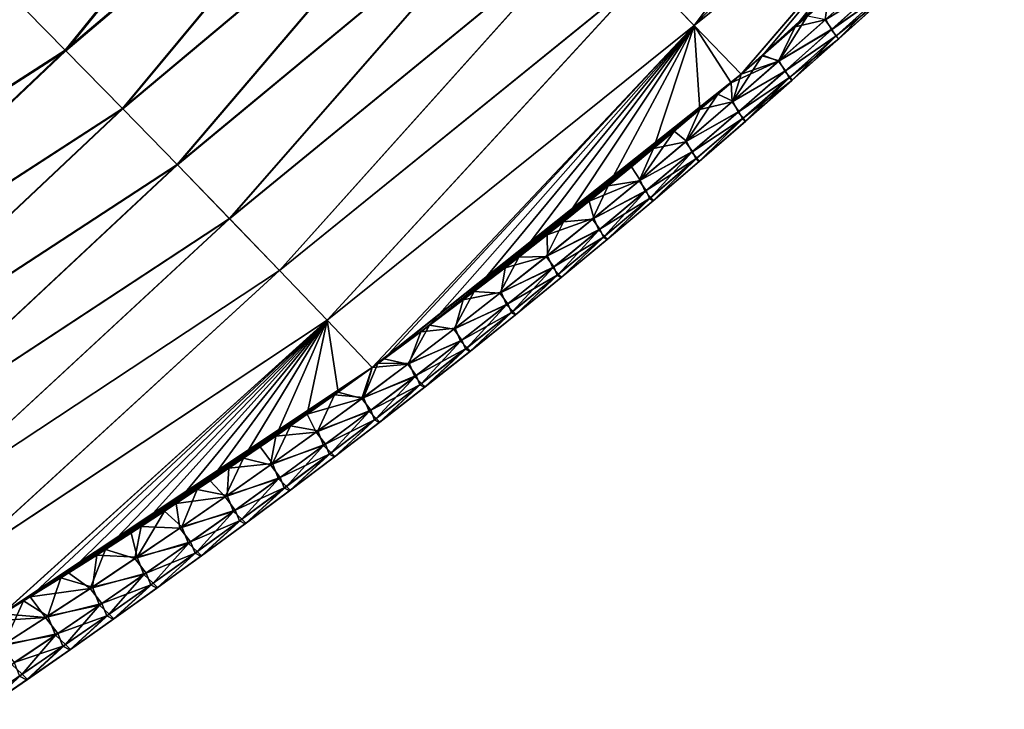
# Model space of a CAD drawing. Header units: metres. Extents: x -42 to 163, y -93 to 90.
# Tile 217 of 232: x 100.31 to 111.11, y 45.86 to 53.43. Entities that reach past the tile are written whole.
import ezdxf

# ---------------------------------------------------------------- set-up
doc = ezdxf.new("R2010")
doc.units = ezdxf.units.M
doc.layers.add('solid_500770_SW0001', color=7, linetype='CONTINUOUS')

msp = doc.modelspace()

# ---------------------------------------------------------------- linework, layer by layer
at = {"layer": 'solid_500770_SW0001'}
for points in [[(104.051826, 57.101959, 9.456563), (100.158218, 53.757393, 9.634318), (100.809158, 53.09494, 8.6185)], [(104.060188, 57.09462, -9.445075), (100.815331, 53.089672, -8.609097), (100.166626, 53.74984, -9.622631)], [(104.726822, 56.418442, 8.409919), (104.051826, 57.101959, 9.456563), (100.809158, 53.09494, 8.6185)], [(104.060188, 57.09462, -9.445075), (104.732918, 56.413395, -8.400718), (100.815331, 53.089672, -8.609097)], [(107.709335, 53.368248, 2.763664), (110.28215, 56.796383, 3.89934), (107.166161, 53.928761, 3.946394)], [(107.709335, 53.368248, 2.763664), (110.573769, 56.342865, 3.1138), (110.28215, 56.796383, 3.89934)], [(104.726822, 56.418442, 8.409919), (100.809158, 53.09494, 8.6185), (101.435036, 52.455563, 7.574715)], [(104.732918, 56.413395, -8.400718), (101.439468, 52.452068, -7.56697), (100.815331, 53.089672, -8.609097)], [(105.376053, 55.759201, 7.335102), (104.726822, 56.418442, 8.409919), (101.435036, 52.455563, 7.574715)], [(104.732918, 56.413395, -8.400718), (105.380417, 55.755917, -7.327609), (101.439468, 52.452068, -7.56697)], [(107.167442, 53.928593, -3.943573), (110.584229, 56.325878, -3.083356), (107.71006, 53.368626, -2.762494)], [(107.709335, 53.368248, 2.763664), (110.850998, 55.895996, 2.314031), (110.573769, 56.342865, 3.1138)], [(107.71006, 53.368626, -2.762494), (110.584229, 56.325878, -3.083356), (110.855965, 55.887772, -2.298608)], [(107.709335, 53.368248, 2.763664), (108.224762, 52.832172, 1.554878), (110.850998, 55.895996, 2.314031)], [(107.71006, 53.368626, -2.762494), (110.855965, 55.887772, -2.298608), (108.224716, 52.832218, -1.554664)], [(108.224716, 52.832218, -1.554664), (110.855965, 55.887772, -2.298608), (111.113449, 55.456196, -1.500136)], [(108.463173, 53.039558, 1.54503), (110.850998, 55.895996, 2.314031), (108.224762, 52.832172, 1.554878)], [(108.817612, 53.351154, 1.532514), (110.850998, 55.895996, 2.314031), (108.463173, 53.039558, 1.54503)], [(109.180504, 53.673973, 1.521971), (110.850998, 55.895996, 2.314031), (108.817612, 53.351154, 1.532514)], [(105.376053, 55.759201, 7.335102), (101.435036, 52.455563, 7.574715), (102.035507, 51.83942, 6.503348)], [(105.380417, 55.755917, -7.327609), (102.038612, 51.837284, -6.496952), (101.439468, 52.452068, -7.56697)], [(105.999222, 55.124401, 6.23259), (105.376053, 55.759201, 7.335102), (102.035507, 51.83942, 6.503348)], [(105.380417, 55.755917, -7.327609), (106.002274, 55.122448, -6.226549), (102.038612, 51.837284, -6.496952)], [(108.224716, 52.832218, -1.554664), (111.113449, 55.456196, -1.500136), (108.45517, 53.032661, -1.545142)], [(108.45517, 53.032661, -1.545142), (111.113449, 55.456196, -1.500136), (108.953056, 53.471386, -1.528259)], [(105.999222, 55.124401, 6.23259), (102.035507, 51.83942, 6.503348), (102.610214, 51.246674, 5.40478)], [(106.002274, 55.122448, -6.226549), (102.612328, 51.245556, -5.399741), (102.038612, 51.837284, -6.496952)], [(106.596024, 54.514198, 5.102862), (105.999222, 55.124401, 6.23259), (102.610214, 51.246674, 5.40478)], [(106.002274, 55.122448, -6.226549), (106.598068, 54.513264, -5.098339), (102.612328, 51.245556, -5.399741)], [(106.596024, 54.514198, 5.102862), (102.610214, 51.246674, 5.40478), (103.158821, 50.677483, 4.27939)], [(106.598068, 54.513264, -5.098339), (103.160179, 50.677116, -4.27593), (102.612328, 51.245556, -5.399741)], [(107.166161, 53.928761, 3.946394), (106.596024, 54.514198, 5.102862), (103.158821, 50.677483, 4.27939)], [(106.598068, 54.513264, -5.098339), (107.167442, 53.928593, -3.943573), (103.160179, 50.677116, -4.27593)], [(107.166161, 53.928761, 3.946394), (103.158821, 50.677483, 4.27939), (103.680977, 50.132008, 3.127561)], [(107.167442, 53.928593, -3.943573), (103.681793, 50.132164, -3.125718), (103.160179, 50.677116, -4.27593)], [(107.709335, 53.368248, 2.763664), (107.166161, 53.928761, 3.946394), (103.680977, 50.132008, 3.127561)], [(107.167442, 53.928593, -3.943573), (107.71006, 53.368626, -2.762494), (103.681793, 50.132164, -3.125718)], [(109.149284, 53.428867, 1.212161), (109.662117, 53.891239, 1.202887), (109.180504, 53.673973, 1.521971)], [(109.733948, 53.788406, 0.87205), (109.662117, 53.891239, 1.202887), (109.149284, 53.428867, 1.212161)], [(100.809158, 53.09494, 8.6185), (100.158218, 53.757393, 9.634318), (96.701805, 50.452908, 9.421333)], [(100.166626, 53.74984, -9.622631), (100.815331, 53.089672, -8.609097), (96.708466, 50.446999, -9.411764)], [(109.221786, 53.325771, 0.878784), (109.733948, 53.788406, 0.87205), (109.149284, 53.428867, 1.212161)], [(109.154694, 53.433022, -1.210913), (109.73024, 53.784542, -0.87091), (109.216782, 53.320789, -0.877675)], [(109.216782, 53.320789, -0.877675), (109.73024, 53.784542, -0.87091), (109.780663, 53.717136, -0.527377)], [(109.216782, 53.320789, -0.877675), (109.780663, 53.717136, -0.527377), (109.268723, 53.254131, -0.531463)], [(109.776192, 53.713364, 0.528623), (109.733948, 53.788406, 0.87205), (109.221786, 53.325771, 0.878784)], [(109.26281, 53.249119, 0.532745), (109.776192, 53.713364, 0.528623), (109.221786, 53.325771, 0.878784)], [(109.294044, 53.219921, 0.178836), (109.776192, 53.713364, 0.528623), (109.26281, 53.249119, 0.532745)], [(109.268723, 53.254131, -0.531463), (109.780663, 53.717136, -0.527377), (109.807198, 53.684235, -0.176223)], [(109.294044, 53.219921, 0.178836), (109.805855, 53.683117, 0.177461), (109.776192, 53.713364, 0.528623)], [(109.149284, 53.428867, 1.212161), (109.180504, 53.673973, 1.521971), (108.817612, 53.351154, 1.532514)], [(109.268723, 53.254131, -0.531463), (109.807198, 53.684235, -0.176223), (109.295815, 53.221409, -0.177586)], [(109.295815, 53.221409, -0.177586), (109.805855, 53.683117, 0.177461), (109.294044, 53.219921, 0.178836)], [(109.295815, 53.221409, -0.177586), (109.807198, 53.684235, -0.176223), (109.805855, 53.683117, 0.177461)], [(108.45517, 53.032661, -1.545142), (108.953056, 53.471386, -1.528259), (108.643951, 52.979622, -1.223931)], [(108.637268, 52.974426, 1.225271), (109.149284, 53.428867, 1.212161), (108.817612, 53.351154, 1.532514)], [(109.221786, 53.325771, 0.878784), (109.149284, 53.428867, 1.212161), (108.637268, 52.974426, 1.225271)], [(108.953056, 53.471386, -1.528259), (109.154694, 53.433022, -1.210913), (108.643951, 52.979622, -1.223931)], [(108.643951, 52.979622, -1.223931), (109.154694, 53.433022, -1.210913), (109.216782, 53.320789, -0.877675)], [(107.709335, 53.368248, 2.763664), (103.680977, 50.132008, 3.127561), (104.17672, 49.61026, 1.949062)], [(107.71006, 53.368626, -2.762494), (104.177078, 49.610851, -1.94887), (103.681793, 50.132164, -3.125718)], [(107.709335, 53.368248, 2.763664), (104.17672, 49.61026, 1.949062), (104.309845, 49.707294, 1.928952)], [(107.71006, 53.368626, -2.762494), (108.224716, 52.832218, -1.554664), (104.177078, 49.610851, -1.94887)], [(107.709335, 53.368248, 2.763664), (104.309845, 49.707294, 1.928952), (104.806793, 50.074795, 1.858302)], [(107.709335, 53.368248, 2.763664), (104.806793, 50.074795, 1.858302), (105.295906, 50.444824, 1.795659)], [(107.709335, 53.368248, 2.763664), (105.295906, 50.444824, 1.795659), (105.785477, 50.823345, 1.73952)], [(107.709335, 53.368248, 2.763664), (105.785477, 50.823345, 1.73952), (106.276527, 51.210983, 1.689412)], [(107.709335, 53.368248, 2.763664), (106.276527, 51.210983, 1.689412), (106.766426, 51.606049, 1.64595)], [(107.709335, 53.368248, 2.763664), (106.766426, 51.606049, 1.64595), (107.263161, 52.015301, 1.608626)], [(107.709335, 53.368248, 2.763664), (107.263161, 52.015301, 1.608626), (107.772049, 52.443562, 1.577201)], [(107.709335, 53.368248, 2.763664), (107.772049, 52.443562, 1.577201), (108.115273, 52.737553, 1.559824)], [(107.709335, 53.368248, 2.763664), (108.115273, 52.737553, 1.559824), (108.224762, 52.832172, 1.554878)], [(108.637268, 52.974426, 1.225271), (108.817612, 53.351154, 1.532514), (108.463173, 53.039558, 1.54503)], [(108.710686, 52.870758, 0.888303), (109.221786, 53.325771, 0.878784), (108.637268, 52.974426, 1.225271)], [(108.643951, 52.979622, -1.223931), (109.216782, 53.320789, -0.877675), (108.704399, 52.864708, -0.88724)], [(108.704399, 52.864708, -0.88724), (109.216782, 53.320789, -0.877675), (109.268723, 53.254131, -0.531463)], [(109.26281, 53.249119, 0.532745), (109.221786, 53.325771, 0.878784), (108.710686, 52.870758, 0.888303)], [(108.704399, 52.864708, -0.88724), (109.268723, 53.254131, -0.531463), (108.758018, 52.798553, -0.537236)], [(108.750671, 52.792347, 0.538572), (109.26281, 53.249119, 0.532745), (108.710686, 52.870758, 0.888303)], [(108.783562, 52.76405, 0.18078), (109.26281, 53.249119, 0.532745), (108.750671, 52.792347, 0.538572)], [(108.758018, 52.798553, -0.537236), (109.268723, 53.254131, -0.531463), (109.295815, 53.221409, -0.177586)], [(108.758018, 52.798553, -0.537236), (109.295815, 53.221409, -0.177586), (108.785759, 52.765896, -0.179512)], [(108.783562, 52.76405, 0.18078), (109.294044, 53.219921, 0.178836), (109.26281, 53.249119, 0.532745)], [(108.785759, 52.765896, -0.179512), (109.294044, 53.219921, 0.178836), (108.783562, 52.76405, 0.18078)], [(108.785759, 52.765896, -0.179512), (109.295815, 53.221409, -0.177586), (109.294044, 53.219921, 0.178836)], [(100.809158, 53.09494, 8.6185), (96.701805, 50.452908, 9.421333), (97.340187, 49.800236, 8.385043)], [(100.815331, 53.089672, -8.609097), (97.344818, 49.796402, -8.377566), (96.708466, 50.446999, -9.411764)], [(101.435036, 52.455563, 7.574715), (100.809158, 53.09494, 8.6185), (97.340187, 49.800236, 8.385043)], [(100.815331, 53.089672, -8.609097), (101.439468, 52.452068, -7.56697), (97.344818, 49.796402, -8.377566)], [(108.637268, 52.974426, 1.225271), (108.224762, 52.832172, 1.554878), (108.115273, 52.737553, 1.559824)], [(108.125961, 52.528191, 1.242795), (108.637268, 52.974426, 1.225271), (108.115273, 52.737553, 1.559824)], [(108.710686, 52.870758, 0.888303), (108.637268, 52.974426, 1.225271), (108.125961, 52.528191, 1.242795)], [(108.45517, 53.032661, -1.545142), (108.643951, 52.979622, -1.223931), (108.133911, 52.534386, -1.241331)], [(108.224716, 52.832218, -1.554664), (108.45517, 53.032661, -1.545142), (108.133911, 52.534386, -1.241331)], [(108.133911, 52.534386, -1.241331), (108.643951, 52.979622, -1.223931), (108.704399, 52.864708, -0.88724)], [(108.637268, 52.974426, 1.225271), (108.463173, 53.039558, 1.54503), (108.224762, 52.832172, 1.554878)], [(108.200592, 52.423599, 0.901025), (108.710686, 52.870758, 0.888303), (108.125961, 52.528191, 1.242795)], [(108.133911, 52.534386, -1.241331), (108.704399, 52.864708, -0.88724), (108.193016, 52.416515, -0.900025)], [(108.193016, 52.416515, -0.900025), (108.704399, 52.864708, -0.88724), (108.758018, 52.798553, -0.537236)], [(108.750671, 52.792347, 0.538572), (108.710686, 52.870758, 0.888303), (108.200592, 52.423599, 0.901025)], [(104.177078, 49.610851, -1.94887), (108.224716, 52.832218, -1.554664), (104.238602, 49.655674, -1.939593)], [(104.238602, 49.655674, -1.939593), (108.224716, 52.832218, -1.554664), (104.711075, 50.003746, -1.871361)], [(104.711075, 50.003746, -1.871361), (108.224716, 52.832218, -1.554664), (105.175095, 50.352951, -1.810394)], [(105.175095, 50.352951, -1.810394), (108.224716, 52.832218, -1.554664), (105.635376, 50.70668, -1.755921)], [(105.635376, 50.70668, -1.755921), (108.224716, 52.832218, -1.554664), (106.097832, 51.069267, -1.706867)], [(106.097832, 51.069267, -1.706867), (108.224716, 52.832218, -1.554664), (106.559013, 51.438053, -1.663529)], [(106.559013, 51.438053, -1.663529), (108.224716, 52.832218, -1.554664), (107.02095, 51.814922, -1.625959)], [(107.02095, 51.814922, -1.625959), (108.224716, 52.832218, -1.554664), (107.490463, 52.205673, -1.593668)], [(107.490463, 52.205673, -1.593668), (108.224716, 52.832218, -1.554664), (107.969627, 52.612411, -1.566644)], [(108.125961, 52.528191, 1.242795), (108.115273, 52.737553, 1.559824), (107.772049, 52.443562, 1.577201)], [(107.969627, 52.612411, -1.566644), (108.224716, 52.832218, -1.554664), (108.133911, 52.534386, -1.241331)], [(108.193016, 52.416515, -0.900025), (108.758018, 52.798553, -0.537236), (108.24852, 52.350594, -0.544951)], [(108.239746, 52.343239, 0.546358), (108.750671, 52.792347, 0.538572), (108.200592, 52.423599, 0.901025)], [(108.274384, 52.315678, 0.183377), (108.750671, 52.792347, 0.538572), (108.239746, 52.343239, 0.546358)], [(108.24852, 52.350594, -0.544951), (108.758018, 52.798553, -0.537236), (108.785759, 52.765896, -0.179512)], [(108.24852, 52.350594, -0.544951), (108.785759, 52.765896, -0.179512), (108.277, 52.317867, -0.182085)], [(108.274384, 52.315678, 0.183377), (108.783562, 52.76405, 0.18078), (108.750671, 52.792347, 0.538572)], [(108.277, 52.317867, -0.182085), (108.783562, 52.76405, 0.18078), (108.274384, 52.315678, 0.183377)], [(108.277, 52.317867, -0.182085), (108.785759, 52.765896, -0.179512), (108.783562, 52.76405, 0.18078)], [(107.490463, 52.205673, -1.593668), (107.969627, 52.612411, -1.566644), (107.624481, 52.097576, -1.263685)], [(107.615257, 52.090435, 1.265311), (108.125961, 52.528191, 1.242795), (107.772049, 52.443562, 1.577201)], [(108.200592, 52.423599, 0.901025), (108.125961, 52.528191, 1.242795), (107.615257, 52.090435, 1.265311)], [(107.969627, 52.612411, -1.566644), (108.133911, 52.534386, -1.241331), (107.624481, 52.097576, -1.263685)], [(107.624481, 52.097576, -1.263685), (108.133911, 52.534386, -1.241331), (108.193016, 52.416515, -0.900025)], [(101.435036, 52.455563, 7.574715), (97.340187, 49.800236, 8.385043), (97.951599, 49.172039, 7.319286)], [(101.439468, 52.452068, -7.56697), (97.954704, 49.169781, -7.313306), (97.344818, 49.796402, -8.377566)], [(102.035507, 51.83942, 6.503348), (101.435036, 52.455563, 7.574715), (97.951599, 49.172039, 7.319286)], [(101.439468, 52.452068, -7.56697), (102.038612, 51.837284, -6.496952), (97.954704, 49.169781, -7.313306)], [(107.615257, 52.090435, 1.265311), (107.772049, 52.443562, 1.577201), (107.263161, 52.015301, 1.608626)], [(107.691437, 51.984509, 0.917368), (108.200592, 52.423599, 0.901025), (107.615257, 52.090435, 1.265311)], [(107.624481, 52.097576, -1.263685), (108.193016, 52.416515, -0.900025), (107.682587, 51.97644, -0.916451)], [(107.682587, 51.97644, -0.916451), (108.193016, 52.416515, -0.900025), (108.24852, 52.350594, -0.544951)], [(108.239746, 52.343239, 0.546358), (108.200592, 52.423599, 0.901025), (107.691437, 51.984509, 0.917368)], [(107.682587, 51.97644, -0.916451), (108.24852, 52.350594, -0.544951), (107.740189, 51.910439, -0.554859)], [(107.729996, 51.901985, 0.556361), (108.239746, 52.343239, 0.546358), (107.691437, 51.984509, 0.917368)], [(107.766479, 51.874973, 0.186712), (108.239746, 52.343239, 0.546358), (107.729996, 51.901985, 0.556361)], [(107.740189, 51.910439, -0.554859), (108.24852, 52.350594, -0.544951), (107.769524, 51.877495, -0.18539)], [(107.766479, 51.874973, 0.186712), (108.274384, 52.315678, 0.183377), (108.239746, 52.343239, 0.546358)], [(107.769524, 51.877495, -0.18539), (108.274384, 52.315678, 0.183377), (107.766479, 51.874973, 0.186712)], [(108.24852, 52.350594, -0.544951), (108.277, 52.317867, -0.182085), (107.769524, 51.877495, -0.18539)], [(107.769524, 51.877495, -0.18539), (108.277, 52.317867, -0.182085), (108.274384, 52.315678, 0.183377)], [(107.02095, 51.814922, -1.625959), (107.490463, 52.205673, -1.593668), (107.11557, 51.669449, -1.291521)], [(107.490463, 52.205673, -1.593668), (107.624481, 52.097576, -1.263685), (107.11557, 51.669449, -1.291521)], [(107.105072, 51.661407, 1.29335), (107.615257, 52.090435, 1.265311), (107.263161, 52.015301, 1.608626)], [(107.691437, 51.984509, 0.917368), (107.615257, 52.090435, 1.265311), (107.105072, 51.661407, 1.29335)], [(107.11557, 51.669449, -1.291521), (107.624481, 52.097576, -1.263685), (107.682587, 51.97644, -0.916451)], [(107.105072, 51.661407, 1.29335), (107.263161, 52.015301, 1.608626), (106.766426, 51.606049, 1.64595)], [(107.183174, 51.553699, 0.937713), (107.691437, 51.984509, 0.917368), (107.105072, 51.661407, 1.29335)], [(107.11557, 51.669449, -1.291521), (107.682587, 51.97644, -0.916451), (107.17305, 51.544682, -0.936899)], [(107.17305, 51.544682, -0.936899), (107.682587, 51.97644, -0.916451), (107.233009, 51.47826, -0.567189)], [(107.729996, 51.901985, 0.556361), (107.691437, 51.984509, 0.917368), (107.183174, 51.553699, 0.937713)], [(107.682587, 51.97644, -0.916451), (107.740189, 51.910439, -0.554859), (107.233009, 51.47826, -0.567189)], [(107.221397, 51.468754, 0.568808), (107.729996, 51.901985, 0.556361), (107.183174, 51.553699, 0.937713)], [(107.259857, 51.442101, 0.190863), (107.729996, 51.901985, 0.556361), (107.221397, 51.468754, 0.568808)], [(107.233009, 51.47826, -0.567189), (107.740189, 51.910439, -0.554859), (107.263321, 51.444935, -0.189503)], [(107.259857, 51.442101, 0.190863), (107.766479, 51.874973, 0.186712), (107.729996, 51.901985, 0.556361)], [(107.263321, 51.444935, -0.189503), (107.766479, 51.874973, 0.186712), (107.259857, 51.442101, 0.190863)], [(107.740189, 51.910439, -0.554859), (107.769524, 51.877495, -0.18539), (107.263321, 51.444935, -0.189503)], [(107.263321, 51.444935, -0.189503), (107.769524, 51.877495, -0.18539), (107.766479, 51.874973, 0.186712)], [(102.035507, 51.83942, 6.503348), (97.951599, 49.172039, 7.319286), (98.535645, 48.568489, 6.224507)], [(102.038612, 51.837284, -6.496952), (98.537621, 48.567398, -6.219777), (97.954704, 49.169781, -7.313306)], [(102.610214, 51.246674, 5.40478), (102.035507, 51.83942, 6.503348), (98.535645, 48.568489, 6.224507)], [(102.038612, 51.837284, -6.496952), (102.612328, 51.245556, -5.399741), (98.537621, 48.567398, -6.219777)], [(106.559013, 51.438053, -1.663529), (107.02095, 51.814922, -1.625959), (107.11557, 51.669449, -1.291521)], [(106.559013, 51.438053, -1.663529), (107.11557, 51.669449, -1.291521), (106.607269, 51.250069, -1.324985)], [(106.595512, 51.241173, 1.327048), (107.105072, 51.661407, 1.29335), (106.766426, 51.606049, 1.64595)], [(107.183174, 51.553699, 0.937713), (107.105072, 51.661407, 1.29335), (106.595512, 51.241173, 1.327048)], [(106.607269, 51.250069, -1.324985), (107.11557, 51.669449, -1.291521), (107.17305, 51.544682, -0.936899)], [(106.595512, 51.241173, 1.327048), (106.766426, 51.606049, 1.64595), (106.276527, 51.210983, 1.689412)], [(106.675911, 51.131207, 0.962153), (107.183174, 51.553699, 0.937713), (106.595512, 51.241173, 1.327048)], [(106.607269, 51.250069, -1.324985), (107.17305, 51.544682, -0.936899), (106.66452, 51.121288, -0.961456)], [(106.66452, 51.121288, -0.961456), (107.17305, 51.544682, -0.936899), (106.727081, 51.054089, -0.581996)], [(107.221397, 51.468754, 0.568808), (107.183174, 51.553699, 0.937713), (106.675911, 51.131207, 0.962153)], [(107.17305, 51.544682, -0.936899), (107.233009, 51.47826, -0.567189), (106.727081, 51.054089, -0.581996)], [(106.097832, 51.069267, -1.706867), (106.559013, 51.438053, -1.663529), (106.607269, 51.250069, -1.324985)], [(106.714058, 51.043579, 0.583751), (107.221397, 51.468754, 0.568808), (106.675911, 51.131207, 0.962153)], [(106.754616, 51.017075, 0.195847), (107.221397, 51.468754, 0.568808), (106.714058, 51.043579, 0.583751)], [(106.727081, 51.054089, -0.581996), (107.233009, 51.47826, -0.567189), (106.758499, 51.02021, -0.194442)], [(106.754616, 51.017075, 0.195847), (107.259857, 51.442101, 0.190863), (107.221397, 51.468754, 0.568808)], [(106.758499, 51.02021, -0.194442), (107.259857, 51.442101, 0.190863), (106.754616, 51.017075, 0.195847)], [(107.233009, 51.47826, -0.567189), (107.263321, 51.444935, -0.189503), (106.758499, 51.02021, -0.194442)], [(106.758499, 51.02021, -0.194442), (107.263321, 51.444935, -0.189503), (107.259857, 51.442101, 0.190863)], [(102.610214, 51.246674, 5.40478), (98.535645, 48.568489, 6.224507), (99.091919, 47.989758, 5.101151)], [(102.612328, 51.245556, -5.399741), (99.093063, 47.989513, -5.097773), (98.537621, 48.567398, -6.219777)], [(103.158821, 50.677483, 4.27939), (102.610214, 51.246674, 5.40478), (99.091919, 47.989758, 5.101151)], [(102.612328, 51.245556, -5.399741), (103.160179, 50.677116, -4.27593), (99.093063, 47.989513, -5.097773)], [(106.086739, 50.829708, 1.366353), (106.595512, 51.241173, 1.327048), (106.276527, 51.210983, 1.689412)], [(106.675911, 51.131207, 0.962153), (106.595512, 51.241173, 1.327048), (106.086739, 50.829708, 1.366353)], [(106.097832, 51.069267, -1.706867), (106.607269, 51.250069, -1.324985), (106.099762, 50.839413, -1.364023)], [(106.099762, 50.839413, -1.364023), (106.607269, 51.250069, -1.324985), (106.66452, 51.121288, -0.961456)], [(106.086739, 50.829708, 1.366353), (106.276527, 51.210983, 1.689412), (105.785477, 50.823345, 1.73952)], [(106.169815, 50.717007, 0.990651), (106.675911, 51.131207, 0.962153), (106.086739, 50.829708, 1.366353)], [(106.099762, 50.839413, -1.364023), (106.66452, 51.121288, -0.961456), (106.157173, 50.706223, -0.990086)], [(106.157173, 50.706223, -0.990086), (106.66452, 51.121288, -0.961456), (106.222572, 50.637897, -0.599255)], [(106.714058, 51.043579, 0.583751), (106.675911, 51.131207, 0.962153), (106.169815, 50.717007, 0.990651)], [(106.66452, 51.121288, -0.961456), (106.727081, 51.054089, -0.581996), (106.222572, 50.637897, -0.599255)], [(105.635376, 50.70668, -1.755921), (106.097832, 51.069267, -1.706867), (106.099762, 50.839413, -1.364023)], [(106.20816, 50.626431, 0.601165), (106.714058, 51.043579, 0.583751), (106.169815, 50.717007, 0.990651)], [(106.250923, 50.599876, 0.201656), (106.714058, 51.043579, 0.583751), (106.20816, 50.626431, 0.601165)], [(106.222572, 50.637897, -0.599255), (106.727081, 51.054089, -0.581996), (106.255219, 50.603298, -0.200199)], [(106.250923, 50.599876, 0.201656), (106.754616, 51.017075, 0.195847), (106.714058, 51.043579, 0.583751)], [(106.255219, 50.603298, -0.200199), (106.754616, 51.017075, 0.195847), (106.250923, 50.599876, 0.201656)], [(106.727081, 51.054089, -0.581996), (106.758499, 51.02021, -0.194442), (106.255219, 50.603298, -0.200199)], [(106.255219, 50.603298, -0.200199), (106.758499, 51.02021, -0.194442), (106.754616, 51.017075, 0.195847)], [(105.578934, 50.426979, 1.411211), (105.785477, 50.823345, 1.73952), (105.295906, 50.444824, 1.795659)], [(105.578934, 50.426979, 1.411211), (106.086739, 50.829708, 1.366353), (105.785477, 50.823345, 1.73952)], [(106.169815, 50.717007, 0.990651), (106.086739, 50.829708, 1.366353), (105.578934, 50.426979, 1.411211)], [(105.593208, 50.437447, -1.408582), (106.099762, 50.839413, -1.364023), (106.157173, 50.706223, -0.990086)], [(105.635376, 50.70668, -1.755921), (106.099762, 50.839413, -1.364023), (105.593208, 50.437447, -1.408582)], [(103.158821, 50.677483, 4.27939), (99.091919, 47.989758, 5.101151), (99.62001, 47.43602, 3.949663)], [(103.160179, 50.677116, -4.27593), (99.62056, 47.436371, -3.947864), (99.093063, 47.989513, -5.097773)], [(103.680977, 50.132008, 3.127561), (103.158821, 50.677483, 4.27939), (99.62001, 47.43602, 3.949663)], [(103.160179, 50.677116, -4.27593), (103.681793, 50.132164, -3.125718), (99.62056, 47.436371, -3.947864)], [(105.175095, 50.352951, -1.810394), (105.635376, 50.70668, -1.755921), (105.593208, 50.437447, -1.408582)], [(105.665054, 50.311069, 1.023168), (106.169815, 50.717007, 0.990651), (105.578934, 50.426979, 1.411211)], [(105.593208, 50.437447, -1.408582), (106.157173, 50.706223, -0.990086), (105.651176, 50.299461, -1.022748)], [(105.651176, 50.299461, -1.022748), (106.157173, 50.706223, -0.990086), (105.71965, 50.229656, -0.618945)], [(106.20816, 50.626431, 0.601165), (106.169815, 50.717007, 0.990651), (105.665054, 50.311069, 1.023168)], [(106.157173, 50.706223, -0.990086), (106.222572, 50.637897, -0.599255), (105.71965, 50.229656, -0.618945)], [(105.703857, 50.217274, 0.621028), (106.20816, 50.626431, 0.601165), (105.665054, 50.311069, 1.023168)], [(105.74894, 50.190464, 0.208282), (106.20816, 50.626431, 0.601165), (105.703857, 50.217274, 0.621028)], [(105.71965, 50.229656, -0.618945), (106.222572, 50.637897, -0.599255), (105.753654, 50.194164, -0.206766)], [(105.74894, 50.190464, 0.208282), (106.250923, 50.599876, 0.201656), (106.20816, 50.626431, 0.601165)], [(105.753654, 50.194164, -0.206766), (106.250923, 50.599876, 0.201656), (105.74894, 50.190464, 0.208282)], [(106.222572, 50.637897, -0.599255), (106.255219, 50.603298, -0.200199), (105.753654, 50.194164, -0.206766)], [(105.753654, 50.194164, -0.206766), (106.255219, 50.603298, -0.200199), (106.250923, 50.599876, 0.201656)], [(104.711075, 50.003746, -1.871361), (105.175095, 50.352951, -1.810394), (105.087791, 50.044147, -1.458607)], [(105.072273, 50.032959, 1.461566), (105.295906, 50.444824, 1.795659), (104.806793, 50.074795, 1.858302)], [(105.072273, 50.032959, 1.461566), (105.578934, 50.426979, 1.411211), (105.295906, 50.444824, 1.795659)], [(105.665054, 50.311069, 1.023168), (105.578934, 50.426979, 1.411211), (105.072273, 50.032959, 1.461566)], [(105.087791, 50.044147, -1.458607), (105.593208, 50.437447, -1.408582), (105.651176, 50.299461, -1.022748)], [(105.175095, 50.352951, -1.810394), (105.593208, 50.437447, -1.408582), (105.087791, 50.044147, -1.458607)], [(105.161797, 49.913364, 1.059664), (105.665054, 50.311069, 1.023168), (105.072273, 50.032959, 1.461566)], [(105.087791, 50.044147, -1.458607), (105.651176, 50.299461, -1.022748), (105.14669, 49.900974, -1.059404)], [(105.14669, 49.900974, -1.059404), (105.651176, 50.299461, -1.022748), (105.218483, 49.82933, -0.64104)], [(105.703857, 50.217274, 0.621028), (105.665054, 50.311069, 1.023168), (105.161797, 49.913364, 1.059664)], [(105.651176, 50.299461, -1.022748), (105.71965, 50.229656, -0.618945), (105.218483, 49.82933, -0.64104)], [(105.201324, 49.816078, 0.643316), (105.703857, 50.217274, 0.621028), (105.161797, 49.913364, 1.059664)], [(105.248833, 49.788815, 0.215718), (105.703857, 50.217274, 0.621028), (105.201324, 49.816078, 0.643316)], [(105.218483, 49.82933, -0.64104), (105.71965, 50.229656, -0.618945), (105.253952, 49.792774, -0.214136)], [(105.248833, 49.788815, 0.215718), (105.74894, 50.190464, 0.208282), (105.703857, 50.217274, 0.621028)], [(105.253952, 49.792774, -0.214136), (105.74894, 50.190464, 0.208282), (105.248833, 49.788815, 0.215718)], [(105.71965, 50.229656, -0.618945), (105.753654, 50.194164, -0.206766), (105.253952, 49.792774, -0.214136)], [(105.253952, 49.792774, -0.214136), (105.753654, 50.194164, -0.206766), (105.74894, 50.190464, 0.208282)], [(103.680977, 50.132008, 3.127561), (99.62001, 47.43602, 3.949663), (100.121292, 46.908272, 2.769697)], [(103.681793, 50.132164, -3.125718), (100.121368, 46.908936, -2.769444), (99.62056, 47.436371, -3.947864)], [(103.680977, 50.132008, 3.127561), (100.121292, 46.908272, 2.769697), (100.422798, 47.09333, 2.695612)], [(103.681793, 50.132164, -3.125718), (104.177078, 49.610851, -1.94887), (100.121368, 46.908936, -2.769444)], [(103.680977, 50.132008, 3.127561), (100.422798, 47.09333, 2.695612), (100.84388, 47.355591, 2.595217)], [(103.680977, 50.132008, 3.127561), (100.84388, 47.355591, 2.595217), (101.249527, 47.612972, 2.502533)], [(103.680977, 50.132008, 3.127561), (101.249527, 47.612972, 2.502533), (101.642181, 47.866554, 2.416571)], [(103.680977, 50.132008, 3.127561), (101.642181, 47.866554, 2.416571), (102.024368, 48.117493, 2.336272)], [(103.680977, 50.132008, 3.127561), (102.024368, 48.117493, 2.336272), (102.398705, 48.367012, 2.260564)], [(103.680977, 50.132008, 3.127561), (102.398705, 48.367012, 2.260564), (102.764946, 48.614784, 2.189344)], [(103.680977, 50.132008, 3.127561), (102.764946, 48.614784, 2.189344), (103.119102, 48.858494, 2.124008)], [(103.680977, 50.132008, 3.127561), (103.119102, 48.858494, 2.124008), (103.464241, 49.099945, 2.063723)], [(103.680977, 50.132008, 3.127561), (103.464241, 49.099945, 2.063723), (103.803787, 49.341225, 2.007538)], [(103.680977, 50.132008, 3.127561), (103.803787, 49.341225, 2.007538), (104.17672, 49.61026, 1.949062)], [(104.566933, 49.647621, 1.517365), (104.806793, 50.074795, 1.858302), (104.309845, 49.707294, 1.928952)], [(104.566933, 49.647621, 1.517365), (105.072273, 50.032959, 1.461566), (104.806793, 50.074795, 1.858302)], [(105.161797, 49.913364, 1.059664), (105.072273, 50.032959, 1.461566), (104.566933, 49.647621, 1.517365)], [(104.583679, 49.659485, -1.514046), (105.087791, 50.044147, -1.458607), (105.14669, 49.900974, -1.059404)], [(104.711075, 50.003746, -1.871361), (105.087791, 50.044147, -1.458607), (104.583679, 49.659485, -1.514046)], [(104.238602, 49.655674, -1.939593), (104.711075, 50.003746, -1.871361), (104.583679, 49.659485, -1.514046)], [(104.660217, 49.523865, 1.100102), (105.161797, 49.913364, 1.059664), (104.566933, 49.647621, 1.517365)], [(104.583679, 49.659485, -1.514046), (105.14669, 49.900974, -1.059404), (104.643898, 49.510731, -1.100015)], [(104.643898, 49.510731, -1.100015), (105.14669, 49.900974, -1.059404), (104.719231, 49.436897, -0.665519)], [(105.201324, 49.816078, 0.643316), (105.161797, 49.913364, 1.059664), (104.660217, 49.523865, 1.100102)], [(104.700722, 49.422821, 0.668006), (105.201324, 49.816078, 0.643316), (104.660217, 49.523865, 1.100102)], [(104.750771, 49.394894, 0.223956), (105.201324, 49.816078, 0.643316), (104.700722, 49.422821, 0.668006)], [(105.14669, 49.900974, -1.059404), (105.218483, 49.82933, -0.64104), (104.719231, 49.436897, -0.665519)], [(104.719231, 49.436897, -0.665519), (105.218483, 49.82933, -0.64104), (104.756279, 49.399105, -0.222301)], [(104.750771, 49.394894, 0.223956), (105.248833, 49.788815, 0.215718), (105.201324, 49.816078, 0.643316)], [(105.218483, 49.82933, -0.64104), (105.253952, 49.792774, -0.214136), (104.756279, 49.399105, -0.222301)], [(104.566933, 49.647621, 1.517365), (104.309845, 49.707294, 1.928952), (104.17672, 49.61026, 1.949062)], [(104.756279, 49.399105, -0.222301), (105.248833, 49.788815, 0.215718), (104.750771, 49.394894, 0.223956)], [(104.756279, 49.399105, -0.222301), (105.253952, 49.792774, -0.214136), (105.248833, 49.788815, 0.215718)], [(100.121368, 46.908936, -2.769444), (104.177078, 49.610851, -1.94887), (100.351685, 47.050278, -2.712963)], [(100.351685, 47.050278, -2.712963), (104.177078, 49.610851, -1.94887), (100.759392, 47.30349, -2.615278)], [(100.759392, 47.30349, -2.615278), (104.177078, 49.610851, -1.94887), (101.153557, 47.552155, -2.52386)], [(101.153557, 47.552155, -2.52386), (104.177078, 49.610851, -1.94887), (101.53257, 47.795521, -2.439609)], [(101.53257, 47.795521, -2.439609), (104.177078, 49.610851, -1.94887), (101.898827, 48.034729, -2.361637)], [(101.898827, 48.034729, -2.361637), (104.177078, 49.610851, -1.94887), (102.255089, 48.27113, -2.288884)], [(102.255089, 48.27113, -2.288884), (104.177078, 49.610851, -1.94887), (102.604172, 48.506134, -2.220278)], [(102.604172, 48.506134, -2.220278), (104.177078, 49.610851, -1.94887), (102.947533, 48.740414, -2.155188)], [(102.947533, 48.740414, -2.155188), (104.177078, 49.610851, -1.94887), (103.280289, 48.971054, -2.095164)], [(103.280289, 48.971054, -2.095164), (104.177078, 49.610851, -1.94887), (103.764, 49.312908, -2.013558)], [(103.764, 49.312908, -2.013558), (104.177078, 49.610851, -1.94887), (104.081062, 49.283436, -1.574843)], [(104.063087, 49.270943, 1.578553), (104.17672, 49.61026, 1.949062), (103.803787, 49.341225, 2.007538)], [(104.063087, 49.270943, 1.578553), (104.566933, 49.647621, 1.517365), (104.17672, 49.61026, 1.949062)], [(104.660217, 49.523865, 1.100102), (104.566933, 49.647621, 1.517365), (104.063087, 49.270943, 1.578553)], [(104.081062, 49.283436, -1.574843), (104.583679, 49.659485, -1.514046), (104.643898, 49.510731, -1.100015)], [(104.238602, 49.655674, -1.939593), (104.583679, 49.659485, -1.514046), (104.081062, 49.283436, -1.574843)], [(104.177078, 49.610851, -1.94887), (104.238602, 49.655674, -1.939593), (104.081062, 49.283436, -1.574843)], [(104.160484, 49.14254, 1.144442), (104.660217, 49.523865, 1.100102), (104.063087, 49.270943, 1.578553)], [(104.081062, 49.283436, -1.574843), (104.643898, 49.510731, -1.100015), (104.142967, 49.1287, -1.144541)], [(104.142967, 49.1287, -1.144541), (104.643898, 49.510731, -1.100015), (104.222069, 49.052322, -0.692357)], [(104.700722, 49.422821, 0.668006), (104.660217, 49.523865, 1.100102), (104.160484, 49.14254, 1.144442)], [(104.643898, 49.510731, -1.100015), (104.719231, 49.436897, -0.665519), (104.222069, 49.052322, -0.692357)], [(104.202225, 49.037464, 0.695073), (104.700722, 49.422821, 0.668006), (104.160484, 49.14254, 1.144442)], [(104.254898, 49.008675, 0.232989), (104.700722, 49.422821, 0.668006), (104.202225, 49.037464, 0.695073)], [(104.222069, 49.052322, -0.692357), (104.719231, 49.436897, -0.665519), (104.260811, 49.013123, -0.231253)], [(104.254898, 49.008675, 0.232989), (104.750771, 49.394894, 0.223956), (104.700722, 49.422821, 0.668006)], [(104.260811, 49.013123, -0.231253), (104.750771, 49.394894, 0.223956), (104.254898, 49.008675, 0.232989)], [(104.719231, 49.436897, -0.665519), (104.756279, 49.399105, -0.222301), (104.260811, 49.013123, -0.231253)], [(104.260811, 49.013123, -0.231253), (104.756279, 49.399105, -0.222301), (104.750771, 49.394894, 0.223956)], [(103.280289, 48.971054, -2.095164), (103.764, 49.312908, -2.013558), (103.580101, 48.915962, -1.640941)], [(104.063087, 49.270943, 1.578553), (103.803787, 49.341225, 2.007538), (103.464241, 49.099945, 2.063723)], [(103.764, 49.312908, -2.013558), (104.081062, 49.283436, -1.574843), (103.580101, 48.915962, -1.640941)], [(103.580101, 48.915962, -1.640941), (104.081062, 49.283436, -1.574843), (104.142967, 49.1287, -1.144541)], [(103.560921, 48.902882, 1.64507), (104.063087, 49.270943, 1.578553), (103.464241, 49.099945, 2.063723)], [(104.160484, 49.14254, 1.144442), (104.063087, 49.270943, 1.578553), (103.560921, 48.902882, 1.64507)], [(103.560921, 48.902882, 1.64507), (103.464241, 49.099945, 2.063723), (103.119102, 48.858494, 2.124008)], [(103.662758, 48.769356, 1.192642), (104.160484, 49.14254, 1.144442), (103.560921, 48.902882, 1.64507)], [(103.580101, 48.915962, -1.640941), (104.142967, 49.1287, -1.144541), (103.644073, 48.754852, -1.192939)], [(103.644073, 48.754852, -1.192939), (104.142967, 49.1287, -1.144541), (103.727142, 48.675571, -0.72153)], [(104.202225, 49.037464, 0.695073), (104.160484, 49.14254, 1.144442), (103.662758, 48.769356, 1.192642)], [(104.142967, 49.1287, -1.144541), (104.222069, 49.052322, -0.692357), (103.727142, 48.675571, -0.72153)], [(102.947533, 48.740414, -2.155188), (103.280289, 48.971054, -2.095164), (103.080971, 48.556953, -1.712179)], [(103.280289, 48.971054, -2.095164), (103.580101, 48.915962, -1.640941), (103.080971, 48.556953, -1.712179)], [(103.705986, 48.659973, 0.724492), (104.202225, 49.037464, 0.695073), (103.662758, 48.769356, 1.192642)], [(103.761391, 48.630119, 0.242806), (104.202225, 49.037464, 0.695073), (103.705986, 48.659973, 0.724492)], [(103.727142, 48.675571, -0.72153), (104.222069, 49.052322, -0.692357), (103.767693, 48.634792, -0.240984)], [(103.761391, 48.630119, 0.242806), (104.254898, 49.008675, 0.232989), (104.202225, 49.037464, 0.695073)], [(103.767693, 48.634792, -0.240984), (104.254898, 49.008675, 0.232989), (103.761391, 48.630119, 0.242806)], [(104.222069, 49.052322, -0.692357), (104.260811, 49.013123, -0.231253), (103.767693, 48.634792, -0.240984)], [(103.767693, 48.634792, -0.240984), (104.260811, 49.013123, -0.231253), (104.254898, 49.008675, 0.232989)], [(103.060593, 48.543324, 1.716748), (103.119102, 48.858494, 2.124008), (102.764946, 48.614784, 2.189344)], [(103.060593, 48.543324, 1.716748), (103.560921, 48.902882, 1.64507), (103.119102, 48.858494, 2.124008)], [(103.662758, 48.769356, 1.192642), (103.560921, 48.902882, 1.64507), (103.060593, 48.543324, 1.716748)], [(103.080971, 48.556953, -1.712179), (103.580101, 48.915962, -1.640941), (103.644073, 48.754852, -1.192939)], [(102.604172, 48.506134, -2.220278), (102.947533, 48.740414, -2.155188), (103.080971, 48.556953, -1.712179)], [(103.167206, 48.404198, 1.244578), (103.662758, 48.769356, 1.192642), (103.060593, 48.543324, 1.716748)], [(103.080971, 48.556953, -1.712179), (103.644073, 48.754852, -1.192939), (103.147354, 48.389057, -1.24508)], [(103.147354, 48.389057, -1.24508), (103.644073, 48.754852, -1.192939), (103.234612, 48.30653, -0.752962)], [(103.705986, 48.659973, 0.724492), (103.662758, 48.769356, 1.192642), (103.167206, 48.404198, 1.244578)], [(103.644073, 48.754852, -1.192939), (103.727142, 48.675571, -0.72153), (103.234612, 48.30653, -0.752962)], [(103.212158, 48.290234, 0.756183), (103.705986, 48.659973, 0.724492), (103.167206, 48.404198, 1.244578)], [(103.270386, 48.259121, 0.253384), (103.705986, 48.659973, 0.724492), (103.212158, 48.290234, 0.756183)], [(103.234612, 48.30653, -0.752962), (103.727142, 48.675571, -0.72153), (103.277077, 48.264004, -0.251469)], [(103.270386, 48.259121, 0.253384), (103.761391, 48.630119, 0.242806), (103.705986, 48.659973, 0.724492)], [(103.277077, 48.264004, -0.251469), (103.761391, 48.630119, 0.242806), (103.270386, 48.259121, 0.253384)], [(103.727142, 48.675571, -0.72153), (103.767693, 48.634792, -0.240984), (103.277077, 48.264004, -0.251469)], [(103.277077, 48.264004, -0.251469), (103.767693, 48.634792, -0.240984), (103.761391, 48.630119, 0.242806)], [(102.562256, 48.192047, 1.793311), (102.764946, 48.614784, 2.189344), (102.398705, 48.367012, 2.260564)], [(102.562256, 48.192047, 1.793311), (103.060593, 48.543324, 1.716748), (102.764946, 48.614784, 2.189344)], [(103.167206, 48.404198, 1.244578), (103.060593, 48.543324, 1.716748), (102.562256, 48.192047, 1.793311)], [(102.583809, 48.206196, -1.788283), (103.080971, 48.556953, -1.712179), (103.147354, 48.389057, -1.24508)], [(102.604172, 48.506134, -2.220278), (103.080971, 48.556953, -1.712179), (102.583809, 48.206196, -1.788283)], [(102.255089, 48.27113, -2.288884), (102.604172, 48.506134, -2.220278), (102.583809, 48.206196, -1.788283)], [(102.562256, 48.192047, 1.793311), (102.398705, 48.367012, 2.260564), (102.024368, 48.117493, 2.336272)], [(102.67395, 48.046867, 1.300052), (103.167206, 48.404198, 1.244578), (102.562256, 48.192047, 1.793311)], [(102.583809, 48.206196, -1.788283), (103.147354, 48.389057, -1.24508), (102.652954, 48.031124, -1.300764)], [(102.652954, 48.031124, -1.300764), (103.147354, 48.389057, -1.24508), (102.744598, 47.945015, -0.786532)], [(103.212158, 48.290234, 0.756183), (103.167206, 48.404198, 1.244578), (102.67395, 48.046867, 1.300052)], [(103.147354, 48.389057, -1.24508), (103.234612, 48.30653, -0.752962), (102.744598, 47.945015, -0.786532)], [(102.744598, 47.945015, -0.786532), (103.234612, 48.30653, -0.752962), (102.78907, 47.900578, -0.262668)], [(103.234612, 48.30653, -0.752962), (103.277077, 48.264004, -0.251469), (102.78907, 47.900578, -0.262668)], [(101.898827, 48.034729, -2.361637), (102.255089, 48.27113, -2.288884), (102.088776, 47.863468, -1.868975)], [(102.066055, 47.848835, 1.874477), (102.562256, 48.192047, 1.793311), (102.024368, 48.117493, 2.336272)], [(102.67395, 48.046867, 1.300052), (102.562256, 48.192047, 1.793311), (102.066055, 47.848835, 1.874477)], [(102.255089, 48.27113, -2.288884), (102.583809, 48.206196, -1.788283), (102.088776, 47.863468, -1.868975)], [(102.088776, 47.863468, -1.868975), (102.583809, 48.206196, -1.788283), (102.652954, 48.031124, -1.300764)], [(102.720863, 47.928051, 0.790024), (103.212158, 48.290234, 0.756183), (102.67395, 48.046867, 1.300052)], [(102.782005, 47.895493, 0.264681), (103.212158, 48.290234, 0.756183), (102.720863, 47.928051, 0.790024)], [(102.782005, 47.895493, 0.264681), (103.270386, 48.259121, 0.253384), (103.212158, 48.290234, 0.756183)], [(102.78907, 47.900578, -0.262668), (103.270386, 48.259121, 0.253384), (102.782005, 47.895493, 0.264681)], [(102.78907, 47.900578, -0.262668), (103.277077, 48.264004, -0.251469), (103.270386, 48.259121, 0.253384)], [(102.066055, 47.848835, 1.874477), (102.024368, 48.117493, 2.336272), (101.642181, 47.866554, 2.416571)], [(101.53257, 47.795521, -2.439609), (101.898827, 48.034729, -2.361637), (101.596008, 47.528557, -1.953976)], [(101.898827, 48.034729, -2.361637), (102.088776, 47.863468, -1.868975), (101.596008, 47.528557, -1.953976)], [(102.183128, 47.697166, 1.358862), (102.67395, 48.046867, 1.300052), (102.066055, 47.848835, 1.874477)], [(102.088776, 47.863468, -1.868975), (102.652954, 48.031124, -1.300764), (102.161011, 47.680847, -1.359788)], [(102.161011, 47.680847, -1.359788), (102.652954, 48.031124, -1.300764), (102.25721, 47.590836, -0.82212)], [(102.720863, 47.928051, 0.790024), (102.67395, 48.046867, 1.300052), (102.183128, 47.697166, 1.358862)], [(102.652954, 48.031124, -1.300764), (102.744598, 47.945015, -0.786532), (102.25721, 47.590836, -0.82212)], [(102.232224, 47.573242, 0.825893), (102.720863, 47.928051, 0.790024), (102.183128, 47.697166, 1.358862)], [(102.296356, 47.539059, 0.276658), (102.720863, 47.928051, 0.790024), (102.232224, 47.573242, 0.825893)], [(102.25721, 47.590836, -0.82212), (102.744598, 47.945015, -0.786532), (102.303787, 47.544334, -0.274541)], [(102.296356, 47.539059, 0.276658), (102.782005, 47.895493, 0.264681), (102.720863, 47.928051, 0.790024)], [(102.303787, 47.544334, -0.274541), (102.782005, 47.895493, 0.264681), (102.296356, 47.539059, 0.276658)], [(102.744598, 47.945015, -0.786532), (102.78907, 47.900578, -0.262668), (102.303787, 47.544334, -0.274541)], [(102.303787, 47.544334, -0.274541), (102.78907, 47.900578, -0.262668), (102.782005, 47.895493, 0.264681)], [(101.153557, 47.552155, -2.52386), (101.53257, 47.795521, -2.439609), (101.596008, 47.528557, -1.953976)], [(101.572144, 47.513474, 1.959965), (101.642181, 47.866554, 2.416571), (101.249527, 47.612972, 2.502533)], [(101.572144, 47.513474, 1.959965), (102.066055, 47.848835, 1.874477), (101.642181, 47.866554, 2.416571)], [(102.183128, 47.697166, 1.358862), (102.066055, 47.848835, 1.874477), (101.572144, 47.513474, 1.959965)], [(101.596008, 47.528557, -1.953976), (102.088776, 47.863468, -1.868975), (102.161011, 47.680847, -1.359788)], [(101.69487, 47.354889, 1.420806), (102.183128, 47.697166, 1.358862), (101.572144, 47.513474, 1.959965)], [(101.596008, 47.528557, -1.953976), (102.161011, 47.680847, -1.359788), (101.671654, 47.338024, -1.421947)], [(101.671654, 47.338024, -1.421947), (102.161011, 47.680847, -1.359788), (101.772583, 47.243805, -0.859603)], [(102.232224, 47.573242, 0.825893), (102.183128, 47.697166, 1.358862), (101.69487, 47.354889, 1.420806)], [(102.161011, 47.680847, -1.359788), (102.25721, 47.590836, -0.82212), (101.772583, 47.243805, -0.859603)], [(100.759392, 47.30349, -2.615278), (101.153557, 47.552155, -2.52386), (101.105667, 47.201244, -2.043007)], [(101.080673, 47.185738, 2.049493), (101.249527, 47.612972, 2.502533), (100.84388, 47.355591, 2.595217)], [(101.080673, 47.185738, 2.049493), (101.572144, 47.513474, 1.959965), (101.249527, 47.612972, 2.502533)], [(101.153557, 47.552155, -2.52386), (101.596008, 47.528557, -1.953976), (101.105667, 47.201244, -2.043007)], [(101.746361, 47.225609, 0.863666), (102.232224, 47.573242, 0.825893), (101.69487, 47.354889, 1.420806)], [(101.813553, 47.189632, 0.289272), (102.232224, 47.573242, 0.825893), (101.746361, 47.225609, 0.863666)], [(101.772583, 47.243805, -0.859603), (102.25721, 47.590836, -0.82212), (101.821358, 47.195091, -0.287047)], [(101.813553, 47.189632, 0.289272), (102.296356, 47.539059, 0.276658), (102.232224, 47.573242, 0.825893)], [(102.25721, 47.590836, -0.82212), (102.303787, 47.544334, -0.274541), (101.821358, 47.195091, -0.287047)], [(101.821358, 47.195091, -0.287047), (102.303787, 47.544334, -0.274541), (102.296356, 47.539059, 0.276658)], [(101.69487, 47.354889, 1.420806), (101.572144, 47.513474, 1.959965), (101.080673, 47.185738, 2.049493)], [(101.105667, 47.201244, -2.043007), (101.596008, 47.528557, -1.953976), (101.671654, 47.338024, -1.421947)], [(101.821358, 47.195091, -0.287047), (102.296356, 47.539059, 0.276658), (101.813553, 47.189632, 0.289272)], [(101.080673, 47.185738, 2.049493), (100.84388, 47.355591, 2.595217), (100.422798, 47.09333, 2.695612)], [(101.20932, 47.01984, 1.48568), (101.69487, 47.354889, 1.420806), (101.080673, 47.185738, 2.049493)], [(101.105667, 47.201244, -2.043007), (101.671654, 47.338024, -1.421947), (101.185013, 47.002453, -1.487039)], [(101.185013, 47.002453, -1.487039), (101.671654, 47.338024, -1.421947), (101.29084, 46.903732, -0.898859)], [(101.746361, 47.225609, 0.863666), (101.69487, 47.354889, 1.420806), (101.20932, 47.01984, 1.48568)], [(101.671654, 47.338024, -1.421947), (101.772583, 47.243805, -0.859603), (101.29084, 46.903732, -0.898859)], [(100.351685, 47.050278, -2.712963), (100.759392, 47.30349, -2.615278), (100.617897, 46.881313, -2.13579)], [(100.759392, 47.30349, -2.615278), (101.105667, 47.201244, -2.043007), (100.617897, 46.881313, -2.13579)], [(101.263405, 46.884968, 0.903221), (101.746361, 47.225609, 0.863666), (101.20932, 47.01984, 1.48568)], [(101.333725, 46.847031, 0.302483), (101.746361, 47.225609, 0.863666), (101.263405, 46.884968, 0.903221)], [(101.29084, 46.903732, -0.898859), (101.772583, 47.243805, -0.859603), (101.341888, 46.852669, -0.300145)], [(101.333725, 46.847031, 0.302483), (101.813553, 47.189632, 0.289272), (101.746361, 47.225609, 0.863666)], [(101.772583, 47.243805, -0.859603), (101.821358, 47.195091, -0.287047), (101.341888, 46.852669, -0.300145)], [(100.591797, 46.865414, 2.142781), (101.080673, 47.185738, 2.049493), (100.422798, 47.09333, 2.695612)], [(101.20932, 47.01984, 1.48568), (101.080673, 47.185738, 2.049493), (100.591797, 46.865414, 2.142781)], [(100.617897, 46.881313, -2.13579), (101.105667, 47.201244, -2.043007), (101.185013, 47.002453, -1.487039)], [(101.341888, 46.852669, -0.300145), (101.813553, 47.189632, 0.289272), (101.333725, 46.847031, 0.302483)], [(101.341888, 46.852669, -0.300145), (101.821358, 47.195091, -0.287047), (101.813553, 47.189632, 0.289272)], [(100.591797, 46.865414, 2.142781), (100.422798, 47.09333, 2.695612), (100.121292, 46.908272, 2.769697)], [(100.121368, 46.908936, -2.769444), (100.351685, 47.050278, -2.712963), (100.132851, 46.568546, -2.232045)], [(100.351685, 47.050278, -2.712963), (100.617897, 46.881313, -2.13579), (100.132851, 46.568546, -2.232045)], [(100.726593, 46.691818, 1.553284), (101.20932, 47.01984, 1.48568), (100.591797, 46.865414, 2.142781)], [(100.617897, 46.881313, -2.13579), (101.185013, 47.002453, -1.487039), (100.701233, 46.673935, -1.554861)], [(100.701233, 46.673935, -1.554861), (101.185013, 47.002453, -1.487039), (100.812096, 46.570435, -0.939768)], [(101.263405, 46.884968, 0.903221), (101.20932, 47.01984, 1.48568), (100.726593, 46.691818, 1.553284)], [(101.185013, 47.002453, -1.487039), (101.29084, 46.903732, -0.898859), (100.812096, 46.570435, -0.939768)], [(100.591797, 46.865414, 2.142781), (100.121292, 46.908272, 2.769697), (99.985962, 46.825901, 2.803476)], [(100.812096, 46.570435, -0.939768), (101.29084, 46.903732, -0.898859), (100.865494, 46.516876, -0.313796)], [(101.29084, 46.903732, -0.898859), (101.341888, 46.852669, -0.300145), (100.865494, 46.516876, -0.313796)], [(100.105659, 46.552277, 2.239548), (100.591797, 46.865414, 2.142781), (99.985962, 46.825901, 2.803476)], [(100.726593, 46.691818, 1.553284), (100.591797, 46.865414, 2.142781), (100.105659, 46.552277, 2.239548)], [(100.132851, 46.568546, -2.232045), (100.617897, 46.881313, -2.13579), (100.701233, 46.673935, -1.554861)], [(100.78347, 46.551128, 0.944433), (101.263405, 46.884968, 0.903221), (100.726593, 46.691818, 1.553284)], [(100.856979, 46.511074, 0.316251), (101.263405, 46.884968, 0.903221), (100.78347, 46.551128, 0.944433)], [(100.856979, 46.511074, 0.316251), (101.333725, 46.847031, 0.302483), (101.263405, 46.884968, 0.903221)], [(100.865494, 46.516876, -0.313796), (101.333725, 46.847031, 0.302483), (100.856979, 46.511074, 0.316251)], [(100.865494, 46.516876, -0.313796), (101.341888, 46.852669, -0.300145), (101.333725, 46.847031, 0.302483)], [(100.246841, 46.370621, 1.623415), (100.726593, 46.691818, 1.553284), (100.105659, 46.552277, 2.239548)], [(100.78347, 46.551128, 0.944433), (100.726593, 46.691818, 1.553284), (100.246841, 46.370621, 1.623415)], [(100.132851, 46.568546, -2.232045), (100.701233, 46.673935, -1.554861), (100.220444, 46.352261, -1.625207)], [(100.220444, 46.352261, -1.625207), (100.701233, 46.673935, -1.554861), (100.336472, 46.243713, -0.982207)], [(100.701233, 46.673935, -1.554861), (100.812096, 46.570435, -0.939768), (100.336472, 46.243713, -0.982207)], [(100.336472, 46.243713, -0.982207), (100.812096, 46.570435, -0.939768), (100.392296, 46.187538, -0.327958)], [(100.812096, 46.570435, -0.939768), (100.865494, 46.516876, -0.313796), (100.392296, 46.187538, -0.327958)], [(100.306686, 46.223892, 0.987181), (100.78347, 46.551128, 0.944433), (100.246841, 46.370621, 1.623415)], [(100.38343, 46.18158, 0.330534), (100.78347, 46.551128, 0.944433), (100.306686, 46.223892, 0.987181)], [(100.38343, 46.18158, 0.330534), (100.856979, 46.511074, 0.316251), (100.78347, 46.551128, 0.944433)], [(100.392296, 46.187538, -0.327958), (100.856979, 46.511074, 0.316251), (100.38343, 46.18158, 0.330534)], [(100.392296, 46.187538, -0.327958), (100.865494, 46.516876, -0.313796), (100.856979, 46.511074, 0.316251)], [(100.220444, 46.352261, -1.625207), (100.336472, 46.243713, -0.982207), (99.864052, 45.923359, -1.02605)], [(99.864052, 45.923359, -1.02605), (100.336472, 46.243713, -0.982207), (99.922356, 45.864441, -0.342589)], [(99.913162, 45.85833, 0.34529), (100.38343, 46.18158, 0.330534), (100.306686, 46.223892, 0.987181)], [(99.922356, 45.864441, -0.342589), (100.38343, 46.18158, 0.330534), (99.913162, 45.85833, 0.34529)], [(100.336472, 46.243713, -0.982207), (100.392296, 46.187538, -0.327958), (99.922356, 45.864441, -0.342589)], [(99.922356, 45.864441, -0.342589), (100.392296, 46.187538, -0.327958), (100.38343, 46.18158, 0.330534)]]:
    msp.add_3dface(points, dxfattribs=at)

doc.saveas('drawing.dxf')
